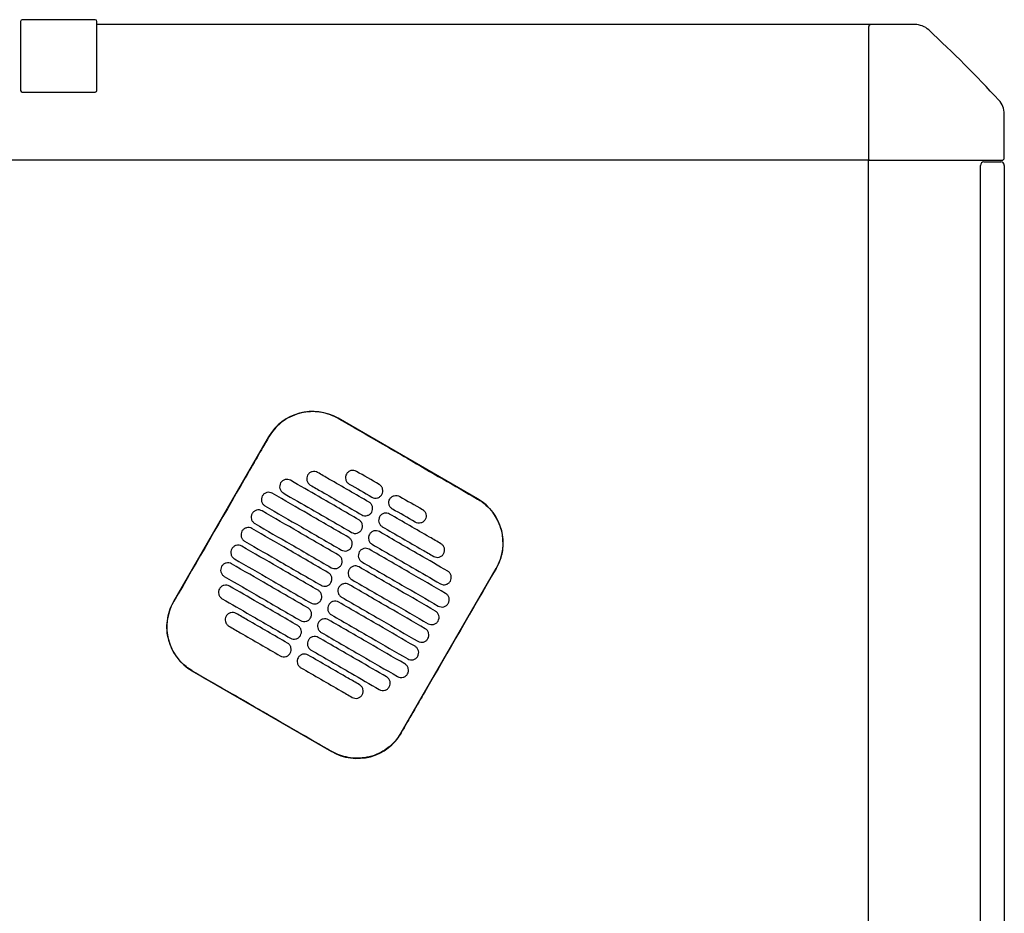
# Model space of a CAD drawing. Header units: metres. Extents: x 15.7 to 54.8, y -39.7 to 1.1.
# Tile 99 of 256: x 26.787 to 27.367, y -23.315 to -22.788. Entities that reach past the tile are written whole.
import ezdxf

# ---------------------------------------------------------------- set-up
doc = ezdxf.new("R2010")
doc.units = ezdxf.units.M
doc.header["$MEASUREMENT"] = 0
doc.layers.add('2D', color=252, linetype='Continuous')

# ---------------------------------------------------------------- blocks, each defined once
blk = doc.blocks.new('2D_QYOS_200')
for p, q in [((1.47004, 0.00185), (1.47004, -0.03885)), ((1.47004, 0.00185), (1.47004, -0.03885)), ((1.51404, 0.00285), (1.47104, 0.00285)), ((1.51404, 0.00285), (1.51404, 0.00285)), ((1.51504, -0.03885), (1.51504, 0.00185)), ((1.51504, -0.03885), (1.51504, 0.00185)), ((1.97149, 0), (1.51504, 0)), ((1.9973, 0), (1.97149, 0)), ((1.96999, -0.0015), (1.96999, -0.0795)), ((1.47104, -0.03985), (1.51404, -0.03985)), ((1.51404, -0.03985), (1.51404, -0.03985)), ((2.04999, -0.0785), (2.04999, -0.05269)), ((1.97049, -0.08), (0.0795, -0.08)), ((1.96999, -0.96995), (1.96999, -0.08)), ((1.97049, -0.08), (2.04849, -0.08)), ((2.03804, -0.081), (2.04804, -0.081)), ((2.03604, -0.967), (2.03604, -0.083)), ((2.05004, -0.083), (2.05004, -0.967)), ((1.73953, -0.2796), (1.65727, -0.23208)), ((1.61628, -0.24305), (1.56026, -0.34003)), ((1.69448, -0.41757), (1.7505, -0.32058)), ((1.57123, -0.38102), (1.65349, -0.42854))]:
    blk.add_line(p, q)
for centre, radius, start, end in [((1.47104, 0.00185), 0.001, 90, 180), ((1.47104, 0.00185), 0.001, 90, 180), ((1.51404, 0.00185), 0.001, 0, 90), ((1.51404, 0.00185), 0.001, 0, 90), ((1.97149, -0.0015), 0.0015, 90, 180), ((1.9973, -0.012), 0.012, 47.12151, 90), ((1.46842, -0.58157), 0.78926, 42.87849, 47.12151), ((1.47104, -0.03885), 0.001, 180, 270), ((1.47104, -0.03885), 0.001, 180, 270), ((1.51404, -0.03885), 0.001, 270, 0), ((1.51404, -0.03885), 0.001, 270, 0), ((2.03799, -0.05269), 0.012, 0, 42.87849), ((1.97049, -0.0795), 0.0005, 180, 270), ((2.03804, -0.083), 0.002, 90, 180), ((2.04804, -0.083), 0.002, 360, 90), ((2.04849, -0.0785), 0.0015, 270, 0), ((1.64226, -0.25806), 0.03, 59.98651, 149.98651), ((1.72452, -0.30558), 0.03, 329.98651, 59.98651), ((1.58624, -0.35504), 0.03, 149.98651, 239.98651), ((1.6685, -0.40256), 0.03, 239.98651, 329.98651)]:
    blk.add_arc(centre, radius, start, end)
for points, knots in [([(1.65721, -0.23218), (1.65655, -0.2318), (1.65588, -0.23144), (1.65198, -0.22957), (1.64853, -0.22861), (1.6414, -0.22796), (1.63777, -0.22828), (1.63045, -0.23031), (1.62686, -0.23213), (1.62076, -0.23695), (1.61827, -0.23984), (1.61638, -0.24311)], [-8.20809, -8.20809, -8.20809, -8.20809, -7.978943, -7.978943, -6.912231, -6.912231, -5.830065, -5.830065, -4.632711, -4.632711, -3.498654, -3.498654, -3.498654, -3.498654]), ([(1.69834, -0.25595), (1.69671, -0.25501), (1.69509, -0.25407), (1.67958, -0.24511), (1.66819, -0.23852), (1.65721, -0.23218)], [-12.071476, -12.071476, -12.071476, -12.071476, -11.509189, -11.509189, -6.696301, -6.696301, -6.696301, -6.696301]), ([(1.61638, -0.24311), (1.61182, -0.251), (1.60709, -0.2592), (1.58844, -0.2915), (1.5744, -0.3158), (1.56036, -0.34009)], [-3.18138, -3.18138, -3.18138, -3.18138, -2.673929, -2.673929, -1.133377, -1.133377, -1.133377, -1.133377]), ([(1.6393, -0.26559), (1.63905, -0.26601), (1.63883, -0.26656), (1.63869, -0.26775), (1.63872, -0.2683), (1.639, -0.26938), (1.63926, -0.26989), (1.63998, -0.27085), (1.64044, -0.27121), (1.64087, -0.27146)], [-0.5553353, -0.5553353, -0.5553353, -0.5553353, -0.4045593, -0.4045593, -0.278267, -0.278267, -0.1472205, -0.1472205, 0, 0, 0, 0]), ([(1.64517, -0.26401), (1.64475, -0.26377), (1.6442, -0.26355), (1.64302, -0.2634), (1.64246, -0.26344), (1.64139, -0.26372), (1.64087, -0.26397), (1.63991, -0.2647), (1.63954, -0.26516), (1.6393, -0.26559)], [-0.5513875, -0.5513875, -0.5513875, -0.5513875, -0.4031047, -0.4031047, -0.2776919, -0.2776919, -0.1471638, -0.1471638, 0, 0, 0, 0]), ([(1.67548, -0.28152), (1.66762, -0.27698), (1.65975, -0.27243), (1.64964, -0.2666), (1.64741, -0.2653), (1.64517, -0.26401)], [0.699452, 0.699452, 0.699452, 0.699452, 3.425217, 3.425217, 4.200582, 4.200582, 4.200582, 4.200582]), ([(1.66219, -0.26495), (1.66194, -0.26537), (1.66172, -0.26592), (1.66157, -0.26711), (1.66161, -0.26766), (1.66189, -0.26874), (1.66214, -0.26926), (1.66287, -0.27021), (1.66333, -0.27058), (1.66375, -0.27082)], [-0.5553938, -0.5553938, -0.5553938, -0.5553938, -0.4045733, -0.4045733, -0.2782728, -0.2782728, -0.147221, -0.147221, 0, 0, 0, 0]), ([(1.66806, -0.26337), (1.66763, -0.26313), (1.66708, -0.26291), (1.6659, -0.26276), (1.66535, -0.2628), (1.66427, -0.26308), (1.66376, -0.26333), (1.6628, -0.26406), (1.66243, -0.26452), (1.66219, -0.26495)], [-0.5513269, -0.5513269, -0.5513269, -0.5513269, -0.4030891, -0.4030891, -0.2776846, -0.2776846, -0.1471626, -0.1471626, 0, 0, 0, 0]), ([(1.62334, -0.27022), (1.62309, -0.27065), (1.62287, -0.2712), (1.62273, -0.27239), (1.62276, -0.27294), (1.62304, -0.27401), (1.6233, -0.27453), (1.62402, -0.27549), (1.62448, -0.27585), (1.62491, -0.2761)], [-0.5553003, -0.5553003, -0.5553003, -0.5553003, -0.4045497, -0.4045497, -0.2782639, -0.2782639, -0.1472208, -0.1472208, 0, 0, 0, 0]), ([(1.62921, -0.26865), (1.62878, -0.2684), (1.62824, -0.26819), (1.62706, -0.26804), (1.6265, -0.26807), (1.62543, -0.26836), (1.62491, -0.26861), (1.62395, -0.26934), (1.62358, -0.2698), (1.62334, -0.27022)], [-0.5514248, -0.5514248, -0.5514248, -0.5514248, -0.4031161, -0.4031161, -0.2776965, -0.2776965, -0.1471644, -0.1471644, 0, 0, 0, 0]), ([(1.66948, -0.29191), (1.66161, -0.28737), (1.65375, -0.28282), (1.64032, -0.27507), (1.63476, -0.27186), (1.62921, -0.26865)], [0.699452, 0.699452, 0.699452, 0.699452, 3.42526, 3.42526, 5.350619, 5.350619, 5.350619, 5.350619]), ([(1.64087, -0.27146), (1.6431, -0.27275), (1.64534, -0.27404), (1.65545, -0.27988), (1.66331, -0.28443), (1.67118, -0.28897)], [2.649916, 2.649916, 2.649916, 2.649916, 3.425249, 3.425249, 6.151046, 6.151046, 6.151046, 6.151046]), ([(1.68305, -0.277), (1.6833, -0.27658), (1.68352, -0.27603), (1.68367, -0.27484), (1.68363, -0.27429), (1.68335, -0.27321), (1.6831, -0.2727), (1.68237, -0.27174), (1.68191, -0.27138), (1.68149, -0.27113)], [-0.5554178, -0.5554178, -0.5554178, -0.5554178, -0.4045751, -0.4045751, -0.2782741, -0.2782741, -0.1472211, -0.1472211, 0, 0, 0, 0]), ([(1.61257, -0.27786), (1.61233, -0.27829), (1.61211, -0.27884), (1.61196, -0.28003), (1.612, -0.28058), (1.61228, -0.28165), (1.61253, -0.28217), (1.61326, -0.28313), (1.61372, -0.28349), (1.61414, -0.28374)], [-0.5552876, -0.5552876, -0.5552876, -0.5552876, -0.4045446, -0.4045446, -0.2782629, -0.2782629, -0.1472212, -0.1472212, 0, 0, 0, 0]), ([(1.61844, -0.27629), (1.61802, -0.27604), (1.61747, -0.27583), (1.61629, -0.27568), (1.61574, -0.27571), (1.61466, -0.276), (1.61414, -0.27625), (1.61318, -0.27698), (1.61282, -0.27744), (1.61257, -0.27786)], [-0.5514378, -0.5514378, -0.5514378, -0.5514378, -0.4031217, -0.4031217, -0.2776979, -0.2776979, -0.1471642, -0.1471642, 0, 0, 0, 0]), ([(1.66348, -0.30231), (1.65561, -0.29776), (1.64774, -0.29322), (1.63273, -0.28454), (1.62559, -0.28042), (1.61844, -0.27629)], [0.699452, 0.699452, 0.699452, 0.699452, 3.425292, 3.425292, 5.900643, 5.900643, 5.900643, 5.900643]), ([(1.62491, -0.2761), (1.63046, -0.27931), (1.63602, -0.28252), (1.64944, -0.29027), (1.65731, -0.29482), (1.66518, -0.29936)], [1.499949, 1.499949, 1.499949, 1.499949, 3.425284, 3.425284, 6.151116, 6.151116, 6.151116, 6.151116]), ([(1.67719, -0.27858), (1.67761, -0.27882), (1.67816, -0.27904), (1.67934, -0.27919), (1.67989, -0.27915), (1.68097, -0.27887), (1.68148, -0.27862), (1.68244, -0.27789), (1.68281, -0.27743), (1.68305, -0.277)], [-0.5512937, -0.5512937, -0.5512937, -0.5512937, -0.403082, -0.403082, -0.27768, -0.27768, -0.1471612, -0.1471612, 0, 0, 0, 0]), ([(1.68773, -0.27971), (1.68798, -0.27928), (1.68834, -0.27882), (1.6893, -0.27809), (1.68982, -0.27784), (1.69089, -0.27756), (1.69145, -0.27752), (1.69263, -0.27767), (1.69318, -0.27789), (1.6936, -0.27813)], [0, 0, 0, 0, 0.1471605, 0.1471605, 0.2776781, 0.2776781, 0.4030803, 0.4030803, 0.5512777, 0.5512777, 0.5512777, 0.5512777]), ([(1.61414, -0.28374), (1.62129, -0.28786), (1.62843, -0.29199), (1.64344, -0.30066), (1.65131, -0.30521), (1.65918, -0.30975)], [0.949973, 0.949973, 0.949973, 0.949973, 3.425307, 3.425307, 6.151164, 6.151164, 6.151164, 6.151164]), ([(1.67705, -0.28739), (1.6773, -0.28697), (1.67752, -0.28642), (1.67766, -0.28523), (1.67763, -0.28468), (1.67735, -0.28361), (1.67709, -0.28309), (1.67637, -0.28213), (1.67591, -0.28177), (1.67548, -0.28152)], [-0.5553983, -0.5553983, -0.5553983, -0.5553983, -0.4045681, -0.4045681, -0.278271, -0.278271, -0.1472202, -0.1472202, 0, 0, 0, 0]), ([(1.6893, -0.28558), (1.68887, -0.28533), (1.68842, -0.28497), (1.68769, -0.28401), (1.68744, -0.28349), (1.68715, -0.28242), (1.68712, -0.28187), (1.68727, -0.28068), (1.68749, -0.28013), (1.68773, -0.27971)], [0, 0, 0, 0, 0.1472222, 0.1472222, 0.2782773, 0.2782773, 0.4045795, 0.4045795, 0.5554397, 0.5554397, 0.5554397, 0.5554397]), ([(1.73947, -0.2797), (1.73953, -0.27973), (1.73959, -0.27976), (1.74306, -0.2818), (1.74605, -0.28446), (1.7508, -0.29078), (1.75252, -0.29438), (1.75438, -0.30168), (1.75463, -0.30529), (1.75391, -0.31181), (1.75315, -0.31469), (1.75151, -0.31848), (1.75099, -0.31952), (1.7504, -0.32053)], [8.273299, 8.273299, 8.273299, 8.273299, 8.293543, 8.293543, 9.48086, 9.48086, 10.665623, 10.665623, 11.74288, 11.74288, 12.632334, 12.632334, 12.981673, 12.981673, 12.981673, 12.981673]), ([(1.60657, -0.28826), (1.60633, -0.28868), (1.60611, -0.28923), (1.60596, -0.29042), (1.60599, -0.29097), (1.60628, -0.29204), (1.60653, -0.29256), (1.60726, -0.29352), (1.60771, -0.29388), (1.60814, -0.29413)], [-0.5552953, -0.5552953, -0.5552953, -0.5552953, -0.4045437, -0.4045437, -0.2782634, -0.2782634, -0.1472215, -0.1472215, 0, 0, 0, 0]), ([(1.61244, -0.28668), (1.61202, -0.28644), (1.61147, -0.28622), (1.61029, -0.28607), (1.60973, -0.28611), (1.60866, -0.28639), (1.60814, -0.28664), (1.60718, -0.28737), (1.60682, -0.28783), (1.60657, -0.28826)], [-0.5514274, -0.5514274, -0.5514274, -0.5514274, -0.4031209, -0.4031209, -0.2776962, -0.2776962, -0.1471634, -0.1471634, 0, 0, 0, 0]), ([(1.65748, -0.3127), (1.64961, -0.30815), (1.64174, -0.30361), (1.62673, -0.29493), (1.61958, -0.29081), (1.61244, -0.28668)], [0.699452, 0.699452, 0.699452, 0.699452, 3.425313, 3.425313, 5.900643, 5.900643, 5.900643, 5.900643]), ([(1.67118, -0.28897), (1.67161, -0.28921), (1.67215, -0.28943), (1.67333, -0.28958), (1.67389, -0.28954), (1.67496, -0.28926), (1.67548, -0.28901), (1.67644, -0.28828), (1.67681, -0.28782), (1.67705, -0.28739)], [-0.5513071, -0.5513071, -0.5513071, -0.5513071, -0.4030846, -0.4030846, -0.2776802, -0.2776802, -0.1471604, -0.1471604, 0, 0, 0, 0]), ([(1.68173, -0.2901), (1.68148, -0.29052), (1.68126, -0.29107), (1.68112, -0.29226), (1.68115, -0.29281), (1.68143, -0.29389), (1.68169, -0.2944), (1.68241, -0.29536), (1.68287, -0.29572), (1.6833, -0.29597)], [-0.5554159, -0.5554159, -0.5554159, -0.5554159, -0.4045716, -0.4045716, -0.2782736, -0.2782736, -0.1472211, -0.1472211, 0, 0, 0, 0]), ([(1.6876, -0.28852), (1.68717, -0.28828), (1.68663, -0.28806), (1.68545, -0.28791), (1.68489, -0.28795), (1.68382, -0.28823), (1.6833, -0.28848), (1.68234, -0.28921), (1.68197, -0.28967), (1.68173, -0.2901)], [-0.5512944, -0.5512944, -0.5512944, -0.5512944, -0.4030833, -0.4030833, -0.2776787, -0.2776787, -0.1471599, -0.1471599, 0, 0, 0, 0]), ([(1.71791, -0.30603), (1.71568, -0.30474), (1.71344, -0.30345), (1.70333, -0.29761), (1.69547, -0.29307), (1.6876, -0.28852)], [2.649852, 2.649852, 2.649852, 2.649852, 3.425217, 3.425217, 6.150983, 6.150983, 6.150983, 6.150983]), ([(1.70703, -0.28589), (1.70746, -0.28613), (1.70791, -0.2865), (1.70864, -0.28745), (1.70889, -0.28797), (1.70917, -0.28904), (1.70921, -0.2896), (1.70906, -0.29079), (1.70884, -0.29134), (1.7086, -0.29176)], [0, 0, 0, 0, 0.147223, 0.147223, 0.2782783, 0.2782783, 0.4045781, 0.4045781, 0.5554474, 0.5554474, 0.5554474, 0.5554474]), ([(1.60814, -0.29413), (1.61528, -0.29825), (1.62243, -0.30238), (1.63744, -0.31105), (1.64531, -0.3156), (1.65318, -0.32014)], [0.949998, 0.949998, 0.949998, 0.949998, 3.42532, 3.42532, 6.151189, 6.151189, 6.151189, 6.151189]), ([(1.67105, -0.29779), (1.67129, -0.29736), (1.67151, -0.29681), (1.67166, -0.29562), (1.67163, -0.29507), (1.67134, -0.294), (1.67109, -0.29348), (1.67036, -0.29252), (1.66991, -0.29216), (1.66948, -0.29191)], [-0.5553838, -0.5553838, -0.5553838, -0.5553838, -0.4045626, -0.4045626, -0.2782686, -0.2782686, -0.1472195, -0.1472195, 0, 0, 0, 0]), ([(1.6833, -0.29597), (1.69116, -0.30051), (1.69903, -0.30506), (1.70914, -0.31089), (1.71137, -0.31219), (1.71361, -0.31348)], [0.699452, 0.699452, 0.699452, 0.699452, 3.425249, 3.425249, 4.200582, 4.200582, 4.200582, 4.200582]), ([(1.7086, -0.29176), (1.70835, -0.29218), (1.70799, -0.29264), (1.70703, -0.29338), (1.70651, -0.29363), (1.70543, -0.29391), (1.70488, -0.29395), (1.7037, -0.2938), (1.70315, -0.29358), (1.70273, -0.29334)], [0, 0, 0, 0, 0.1471602, 0.1471602, 0.2776775, 0.2776775, 0.4030818, 0.4030818, 0.5512681, 0.5512681, 0.5512681, 0.5512681]), ([(1.60057, -0.29865), (1.60032, -0.29907), (1.6001, -0.29962), (1.59996, -0.30081), (1.59999, -0.30136), (1.60027, -0.30244), (1.60053, -0.30295), (1.60125, -0.30391), (1.60171, -0.30427), (1.60214, -0.30452)], [-0.5553076, -0.5553076, -0.5553076, -0.5553076, -0.4045445, -0.4045445, -0.2782646, -0.2782646, -0.1472219, -0.1472219, 0, 0, 0, 0]), ([(1.60644, -0.29707), (1.60601, -0.29683), (1.60547, -0.29661), (1.60429, -0.29646), (1.60373, -0.2965), (1.60266, -0.29678), (1.60214, -0.29703), (1.60118, -0.29776), (1.60081, -0.29822), (1.60057, -0.29865)], [-0.5514139, -0.5514139, -0.5514139, -0.5514139, -0.4031194, -0.4031194, -0.2776944, -0.2776944, -0.1471626, -0.1471626, 0, 0, 0, 0]), ([(1.65147, -0.32309), (1.64361, -0.31854), (1.63574, -0.314), (1.62073, -0.30532), (1.61358, -0.3012), (1.60644, -0.29707)], [0.699452, 0.699452, 0.699452, 0.699452, 3.425322, 3.425322, 5.900643, 5.900643, 5.900643, 5.900643]), ([(1.66518, -0.29936), (1.6656, -0.29961), (1.66615, -0.29982), (1.66733, -0.29997), (1.66789, -0.29994), (1.66896, -0.29965), (1.66948, -0.2994), (1.67044, -0.29867), (1.6708, -0.29821), (1.67105, -0.29779)], [-0.5513171, -0.5513171, -0.5513171, -0.5513171, -0.4030867, -0.4030867, -0.2776803, -0.2776803, -0.1471597, -0.1471597, 0, 0, 0, 0]), ([(1.67573, -0.30049), (1.67548, -0.30091), (1.67526, -0.30146), (1.67511, -0.30265), (1.67515, -0.3032), (1.67543, -0.30428), (1.67568, -0.30479), (1.67641, -0.30575), (1.67687, -0.30611), (1.67729, -0.30636)], [-0.555397, -0.555397, -0.555397, -0.555397, -0.4045652, -0.4045652, -0.2782705, -0.2782705, -0.1472202, -0.1472202, 0, 0, 0, 0]), ([(1.6816, -0.29891), (1.68117, -0.29867), (1.68062, -0.29845), (1.67944, -0.2983), (1.67889, -0.29834), (1.67781, -0.29862), (1.6773, -0.29887), (1.67634, -0.2996), (1.67597, -0.30006), (1.67573, -0.30049)], [-0.5513075, -0.5513075, -0.5513075, -0.5513075, -0.4030857, -0.4030857, -0.2776792, -0.2776792, -0.1471593, -0.1471593, 0, 0, 0, 0]), ([(1.72187, -0.32218), (1.71631, -0.31897), (1.71076, -0.31576), (1.69733, -0.308), (1.68946, -0.30346), (1.6816, -0.29891)], [1.499901, 1.499901, 1.499901, 1.499901, 3.42526, 3.42526, 6.151068, 6.151068, 6.151068, 6.151068]), ([(1.60044, -0.30746), (1.60001, -0.30722), (1.59946, -0.307), (1.59828, -0.30685), (1.59773, -0.30689), (1.59665, -0.30717), (1.59614, -0.30742), (1.59518, -0.30815), (1.59481, -0.30861), (1.59457, -0.30904)], [-0.551397, -0.551397, -0.551397, -0.551397, -0.4031173, -0.4031173, -0.2776925, -0.2776925, -0.1471621, -0.1471621, 0, 0, 0, 0]), ([(1.64547, -0.33348), (1.6376, -0.32893), (1.62974, -0.32439), (1.61472, -0.31572), (1.60758, -0.31159), (1.60044, -0.30746)], [0.699452, 0.699452, 0.699452, 0.699452, 3.425321, 3.425321, 5.900643, 5.900643, 5.900643, 5.900643]), ([(1.60214, -0.30452), (1.60928, -0.30864), (1.61642, -0.31277), (1.63144, -0.32144), (1.6393, -0.32599), (1.64717, -0.33053)], [0.950001, 0.950001, 0.950001, 0.950001, 3.425322, 3.425322, 6.151192, 6.151192, 6.151192, 6.151192]), ([(1.66505, -0.30818), (1.66529, -0.30775), (1.66551, -0.3072), (1.66566, -0.30601), (1.66562, -0.30546), (1.66534, -0.30439), (1.66509, -0.30387), (1.66436, -0.30292), (1.6639, -0.30255), (1.66348, -0.30231)], [-0.5553742, -0.5553742, -0.5553742, -0.5553742, -0.4045587, -0.4045587, -0.278267, -0.278267, -0.1472191, -0.1472191, 0, 0, 0, 0]), ([(1.67729, -0.30636), (1.68516, -0.3109), (1.69303, -0.31545), (1.70645, -0.3232), (1.71201, -0.32641), (1.71757, -0.32962)], [0.699452, 0.699452, 0.699452, 0.699452, 3.425284, 3.425284, 5.350619, 5.350619, 5.350619, 5.350619]), ([(1.71948, -0.3119), (1.71973, -0.31148), (1.71995, -0.31093), (1.72009, -0.30974), (1.72006, -0.30919), (1.71978, -0.30812), (1.71952, -0.3076), (1.7188, -0.30664), (1.71834, -0.30628), (1.71791, -0.30603)], [-0.555418, -0.555418, -0.555418, -0.555418, -0.4045683, -0.4045683, -0.2782762, -0.2782762, -0.1472238, -0.1472238, 0, 0, 0, 0]), ([(1.59457, -0.30904), (1.59432, -0.30946), (1.5941, -0.31001), (1.59395, -0.3112), (1.59399, -0.31175), (1.59427, -0.31283), (1.59452, -0.31334), (1.59525, -0.3143), (1.59571, -0.31466), (1.59613, -0.31491)], [-0.5553245, -0.5553245, -0.5553245, -0.5553245, -0.4045471, -0.4045471, -0.2782667, -0.2782667, -0.1472226, -0.1472226, 0, 0, 0, 0]), ([(1.65904, -0.31857), (1.65929, -0.31815), (1.65951, -0.31759), (1.65966, -0.31641), (1.65962, -0.31585), (1.65934, -0.31478), (1.65909, -0.31426), (1.65836, -0.31331), (1.6579, -0.31294), (1.65748, -0.3127)], [-0.5553693, -0.5553693, -0.5553693, -0.5553693, -0.4045566, -0.4045566, -0.2782661, -0.2782661, -0.1472189, -0.1472189, 0, 0, 0, 0]), ([(1.65918, -0.30975), (1.6596, -0.31), (1.66015, -0.31021), (1.66133, -0.31036), (1.66188, -0.31033), (1.66296, -0.31004), (1.66348, -0.30979), (1.66444, -0.30906), (1.6648, -0.3086), (1.66505, -0.30818)], [-0.5513237, -0.5513237, -0.5513237, -0.5513237, -0.4030882, -0.4030882, -0.2776804, -0.2776804, -0.1471592, -0.1471592, 0, 0, 0, 0]), ([(1.66972, -0.31088), (1.66948, -0.3113), (1.66926, -0.31185), (1.66911, -0.31304), (1.66915, -0.31359), (1.66943, -0.31467), (1.66968, -0.31518), (1.67041, -0.31614), (1.67087, -0.3165), (1.67129, -0.31675)], [-0.555383, -0.555383, -0.555383, -0.555383, -0.4045604, -0.4045604, -0.2782682, -0.2782682, -0.1472195, -0.1472195, 0, 0, 0, 0]), ([(1.67559, -0.3093), (1.67517, -0.30906), (1.67462, -0.30884), (1.67344, -0.30869), (1.67289, -0.30873), (1.67181, -0.30901), (1.67129, -0.30926), (1.67033, -0.30999), (1.66997, -0.31045), (1.66972, -0.31088)], [-0.5513173, -0.5513173, -0.5513173, -0.5513173, -0.4030875, -0.4030875, -0.2776797, -0.2776797, -0.147159, -0.147159, 0, 0, 0, 0]), ([(1.72063, -0.33532), (1.71348, -0.33119), (1.70634, -0.32706), (1.69133, -0.31839), (1.68346, -0.31385), (1.67559, -0.3093)], [0.949941, 0.949941, 0.949941, 0.949941, 3.425292, 3.425292, 6.151132, 6.151132, 6.151132, 6.151132]), ([(1.71361, -0.31348), (1.71404, -0.31372), (1.71458, -0.31394), (1.71576, -0.31409), (1.71632, -0.31405), (1.71739, -0.31377), (1.71791, -0.31352), (1.71887, -0.31279), (1.71924, -0.31233), (1.71948, -0.3119)], [-0.5513007, -0.5513007, -0.5513007, -0.5513007, -0.4030941, -0.4030941, -0.2776814, -0.2776814, -0.1471603, -0.1471603, 0, 0, 0, 0]), ([(1.59443, -0.31785), (1.59401, -0.31761), (1.59346, -0.31739), (1.59228, -0.31724), (1.59173, -0.31728), (1.59065, -0.31756), (1.59013, -0.31781), (1.58917, -0.31854), (1.58881, -0.319), (1.58856, -0.31943)], [-0.551377, -0.551377, -0.551377, -0.551377, -0.4031143, -0.4031143, -0.2776905, -0.2776905, -0.1471617, -0.1471617, 0, 0, 0, 0]), ([(1.63947, -0.34387), (1.6316, -0.33932), (1.62373, -0.33478), (1.60872, -0.32611), (1.60158, -0.32198), (1.59443, -0.31785)], [0.699452, 0.699452, 0.699452, 0.699452, 3.425308, 3.425308, 5.900643, 5.900643, 5.900643, 5.900643]), ([(1.59613, -0.31491), (1.60328, -0.31904), (1.61042, -0.32316), (1.62543, -0.33183), (1.6333, -0.33638), (1.64117, -0.34092)], [0.949982, 0.949982, 0.949982, 0.949982, 3.425312, 3.425312, 6.151173, 6.151173, 6.151173, 6.151173]), ([(1.65318, -0.32014), (1.6536, -0.32039), (1.65415, -0.3206), (1.65533, -0.32075), (1.65588, -0.32072), (1.65696, -0.32044), (1.65748, -0.32018), (1.65843, -0.31945), (1.6588, -0.31899), (1.65904, -0.31857)], [-0.551327, -0.551327, -0.551327, -0.551327, -0.403089, -0.403089, -0.2776804, -0.2776804, -0.1471589, -0.1471589, 0, 0, 0, 0]), ([(1.66959, -0.31969), (1.66917, -0.31945), (1.66862, -0.31923), (1.66744, -0.31908), (1.66688, -0.31912), (1.66581, -0.3194), (1.66529, -0.31965), (1.66433, -0.32038), (1.66397, -0.32084), (1.66372, -0.32127)], [-0.5513238, -0.5513238, -0.5513238, -0.5513238, -0.4030887, -0.4030887, -0.27768, -0.27768, -0.1471588, -0.1471588, 0, 0, 0, 0]), ([(1.67129, -0.31675), (1.67916, -0.32129), (1.68703, -0.32584), (1.70204, -0.33451), (1.70918, -0.33864), (1.71633, -0.34277)], [0.699452, 0.699452, 0.699452, 0.699452, 3.425308, 3.425308, 5.900643, 5.900643, 5.900643, 5.900643]), ([(1.58856, -0.31943), (1.58832, -0.31985), (1.5881, -0.3204), (1.58795, -0.32159), (1.58799, -0.32214), (1.58827, -0.32322), (1.58852, -0.32373), (1.58925, -0.32469), (1.58971, -0.32505), (1.59013, -0.3253)], [-0.5553462, -0.5553462, -0.5553462, -0.5553462, -0.4045514, -0.4045514, -0.2782696, -0.2782696, -0.1472236, -0.1472236, 0, 0, 0, 0]), ([(1.65304, -0.32896), (1.65329, -0.32854), (1.65351, -0.32798), (1.65365, -0.3268), (1.65362, -0.32624), (1.65334, -0.32517), (1.65308, -0.32465), (1.65236, -0.3237), (1.6519, -0.32333), (1.65147, -0.32309)], [-0.5553691, -0.5553691, -0.5553691, -0.5553691, -0.4045561, -0.4045561, -0.278266, -0.278266, -0.1472189, -0.1472189, 0, 0, 0, 0]), ([(1.66372, -0.32127), (1.66348, -0.32169), (1.66326, -0.32224), (1.66311, -0.32343), (1.66314, -0.32398), (1.66343, -0.32506), (1.66368, -0.32558), (1.66441, -0.32653), (1.66486, -0.32689), (1.66529, -0.32714)], [-0.5553737, -0.5553737, -0.5553737, -0.5553737, -0.4045574, -0.4045574, -0.2782667, -0.2782667, -0.1472191, -0.1472191, 0, 0, 0, 0]), ([(1.71463, -0.34571), (1.70748, -0.34158), (1.70034, -0.33746), (1.68533, -0.32878), (1.67746, -0.32424), (1.66959, -0.31969)], [0.949982, 0.949982, 0.949982, 0.949982, 3.425312, 3.425312, 6.151173, 6.151173, 6.151173, 6.151173]), ([(1.7504, -0.32053), (1.73636, -0.34482), (1.72232, -0.36911), (1.70366, -0.40144), (1.69902, -0.40948), (1.69438, -0.41751)], [1.133412, 1.133412, 1.133412, 1.133412, 2.681586, 2.681586, 3.193366, 3.193366, 3.193366, 3.193366]), ([(1.72344, -0.32805), (1.72368, -0.32763), (1.7239, -0.32707), (1.72405, -0.32589), (1.72401, -0.32533), (1.72373, -0.32426), (1.72348, -0.32374), (1.72275, -0.32279), (1.72229, -0.32242), (1.72187, -0.32218)], [-0.55538, -0.55538, -0.55538, -0.55538, -0.4045589, -0.4045589, -0.278273, -0.278273, -0.147224, -0.147224, 0, 0, 0, 0]), ([(1.59319, -0.33099), (1.59277, -0.33075), (1.59222, -0.33053), (1.59104, -0.33038), (1.59049, -0.33042), (1.58941, -0.3307), (1.58889, -0.33095), (1.58793, -0.33169), (1.58757, -0.33215), (1.58732, -0.33257)], [-0.5513421, -0.5513421, -0.5513421, -0.5513421, -0.4031061, -0.4031061, -0.2776864, -0.2776864, -0.147161, -0.147161, 0, 0, 0, 0]), ([(1.59013, -0.3253), (1.59728, -0.32943), (1.60442, -0.33355), (1.61943, -0.34223), (1.6273, -0.34677), (1.63517, -0.35132)], [0.949941, 0.949941, 0.949941, 0.949941, 3.425291, 3.425291, 6.151132, 6.151132, 6.151132, 6.151132]), ([(1.64717, -0.33053), (1.6476, -0.33078), (1.64814, -0.331), (1.64933, -0.33114), (1.64988, -0.33111), (1.65095, -0.33083), (1.65147, -0.33057), (1.65243, -0.32984), (1.6528, -0.32938), (1.65304, -0.32896)], [-0.551327, -0.551327, -0.551327, -0.551327, -0.4030892, -0.4030892, -0.2776802, -0.2776802, -0.1471588, -0.1471588, 0, 0, 0, 0]), ([(1.66359, -0.33008), (1.66316, -0.32984), (1.66262, -0.32962), (1.66144, -0.32947), (1.66088, -0.32951), (1.65981, -0.32979), (1.65929, -0.33004), (1.65833, -0.33078), (1.65796, -0.33123), (1.65772, -0.33166)], [-0.551327, -0.551327, -0.551327, -0.551327, -0.4030892, -0.4030892, -0.2776802, -0.2776802, -0.1471588, -0.1471588, 0, 0, 0, 0]), ([(1.70862, -0.3561), (1.70148, -0.35197), (1.69434, -0.34785), (1.67932, -0.33917), (1.67146, -0.33463), (1.66359, -0.33008)], [0.950001, 0.950001, 0.950001, 0.950001, 3.425322, 3.425322, 6.151192, 6.151192, 6.151192, 6.151192]), ([(1.66529, -0.32714), (1.67316, -0.33169), (1.68102, -0.33623), (1.69604, -0.3449), (1.70318, -0.34903), (1.71033, -0.35316)], [0.699452, 0.699452, 0.699452, 0.699452, 3.425321, 3.425321, 5.900643, 5.900643, 5.900643, 5.900643]), ([(1.71757, -0.32962), (1.71799, -0.32987), (1.71854, -0.33008), (1.71972, -0.33023), (1.72027, -0.3302), (1.72135, -0.32992), (1.72187, -0.32966), (1.72283, -0.32893), (1.72319, -0.32847), (1.72344, -0.32805)], [-0.551342, -0.551342, -0.551342, -0.551342, -0.4031061, -0.4031061, -0.2776864, -0.2776864, -0.147161, -0.147161, 0, 0, 0, 0]), ([(1.58732, -0.33257), (1.58708, -0.33299), (1.58686, -0.33354), (1.58671, -0.33473), (1.58675, -0.33528), (1.58703, -0.33636), (1.58728, -0.33688), (1.58801, -0.33783), (1.58847, -0.3382), (1.58889, -0.33844)], [-0.5553798, -0.5553798, -0.5553798, -0.5553798, -0.4045588, -0.4045588, -0.278273, -0.278273, -0.147224, -0.147224, 0, 0, 0, 0]), ([(1.63347, -0.35426), (1.6256, -0.34971), (1.61773, -0.34517), (1.60431, -0.33741), (1.59875, -0.3342), (1.59319, -0.33099)], [0.699452, 0.699452, 0.699452, 0.699452, 3.425284, 3.425284, 5.350619, 5.350619, 5.350619, 5.350619]), ([(1.64704, -0.33935), (1.64728, -0.33893), (1.6475, -0.33838), (1.64765, -0.33719), (1.64762, -0.33663), (1.64733, -0.33556), (1.64708, -0.33504), (1.64635, -0.33409), (1.6459, -0.33372), (1.64547, -0.33348)], [-0.5553737, -0.5553737, -0.5553737, -0.5553737, -0.4045574, -0.4045574, -0.2782667, -0.2782667, -0.1472191, -0.1472191, 0, 0, 0, 0]), ([(1.65772, -0.33166), (1.65747, -0.33208), (1.65725, -0.33263), (1.65711, -0.33382), (1.65714, -0.33437), (1.65742, -0.33545), (1.65768, -0.33597), (1.6584, -0.33692), (1.65886, -0.33729), (1.65929, -0.33753)], [-0.5553691, -0.5553691, -0.5553691, -0.5553691, -0.4045561, -0.4045561, -0.278266, -0.278266, -0.1472189, -0.1472189, 0, 0, 0, 0]), ([(1.7222, -0.34119), (1.72244, -0.34077), (1.72266, -0.34022), (1.72281, -0.33903), (1.72277, -0.33848), (1.72249, -0.3374), (1.72224, -0.33688), (1.72151, -0.33593), (1.72105, -0.33556), (1.72063, -0.33532)], [-0.5553464, -0.5553464, -0.5553464, -0.5553464, -0.4045515, -0.4045515, -0.2782697, -0.2782697, -0.1472236, -0.1472236, 0, 0, 0, 0]), ([(1.57129, -0.38092), (1.57001, -0.38018), (1.56878, -0.37935), (1.56563, -0.37684), (1.56385, -0.37501), (1.56232, -0.37298), (1.56003, -0.36991), (1.55834, -0.36644), (1.55637, -0.35905), (1.5561, -0.3552), (1.55704, -0.34758), (1.55824, -0.34387), (1.5602, -0.34036), (1.56028, -0.34022), (1.56036, -0.34009)], [17.619777, 17.619777, 17.619777, 17.619777, 18.064718, 18.064718, 18.827754, 18.827754, 18.827754, 19.97637, 19.97637, 21.122539, 21.122539, 22.281306, 22.281306, 22.328075, 22.328075, 22.328075, 22.328075]), ([(1.58889, -0.33844), (1.59445, -0.34165), (1.60001, -0.34486), (1.61343, -0.35262), (1.6213, -0.35716), (1.62917, -0.36171)], [1.499901, 1.499901, 1.499901, 1.499901, 3.42526, 3.42526, 6.151068, 6.151068, 6.151068, 6.151068]), ([(1.64117, -0.34092), (1.64159, -0.34117), (1.64214, -0.34139), (1.64332, -0.34154), (1.64388, -0.3415), (1.64495, -0.34122), (1.64547, -0.34096), (1.64643, -0.34023), (1.64679, -0.33977), (1.64704, -0.33935)], [-0.5513238, -0.5513238, -0.5513238, -0.5513238, -0.4030887, -0.4030887, -0.27768, -0.27768, -0.1471588, -0.1471588, 0, 0, 0, 0]), ([(1.65172, -0.34205), (1.65147, -0.34247), (1.65125, -0.34302), (1.6511, -0.34421), (1.65114, -0.34477), (1.65142, -0.34584), (1.65167, -0.34636), (1.6524, -0.34731), (1.65286, -0.34768), (1.65328, -0.34792)], [-0.5553693, -0.5553693, -0.5553693, -0.5553693, -0.4045566, -0.4045566, -0.2782661, -0.2782661, -0.1472189, -0.1472189, 0, 0, 0, 0]), ([(1.65759, -0.34048), (1.65716, -0.34023), (1.65661, -0.34001), (1.65543, -0.33986), (1.65488, -0.3399), (1.6538, -0.34018), (1.65329, -0.34043), (1.65233, -0.34117), (1.65196, -0.34163), (1.65172, -0.34205)], [-0.5513269, -0.5513269, -0.5513269, -0.5513269, -0.403089, -0.403089, -0.2776804, -0.2776804, -0.1471589, -0.1471589, 0, 0, 0, 0]), ([(1.70262, -0.36649), (1.69548, -0.36236), (1.68833, -0.35824), (1.67332, -0.34957), (1.66545, -0.34502), (1.65759, -0.34048)], [0.949998, 0.949998, 0.949998, 0.949998, 3.42532, 3.42532, 6.151189, 6.151189, 6.151189, 6.151189]), ([(1.65929, -0.33753), (1.66715, -0.34208), (1.67502, -0.34662), (1.69003, -0.35529), (1.69718, -0.35942), (1.70432, -0.36355)], [0.699452, 0.699452, 0.699452, 0.699452, 3.425322, 3.425322, 5.900643, 5.900643, 5.900643, 5.900643]), ([(1.71633, -0.34277), (1.71675, -0.34301), (1.7173, -0.34323), (1.71848, -0.34338), (1.71903, -0.34334), (1.72011, -0.34306), (1.72063, -0.34281), (1.72159, -0.34207), (1.72195, -0.34161), (1.7222, -0.34119)], [-0.5513769, -0.5513769, -0.5513769, -0.5513769, -0.4031143, -0.4031143, -0.2776905, -0.2776905, -0.1471617, -0.1471617, 0, 0, 0, 0]), ([(1.59715, -0.34714), (1.59673, -0.34689), (1.59618, -0.34668), (1.595, -0.34653), (1.59444, -0.34656), (1.59337, -0.34684), (1.59285, -0.3471), (1.59189, -0.34783), (1.59152, -0.34829), (1.59128, -0.34871)], [-0.5513007, -0.5513007, -0.5513007, -0.5513007, -0.4030941, -0.4030941, -0.2776814, -0.2776814, -0.1471603, -0.1471603, 0, 0, 0, 0]), ([(1.62746, -0.36465), (1.6196, -0.36011), (1.61173, -0.35556), (1.60162, -0.34972), (1.59939, -0.34843), (1.59715, -0.34714)], [0.699452, 0.699452, 0.699452, 0.699452, 3.425249, 3.425249, 4.200582, 4.200582, 4.200582, 4.200582]), ([(1.64104, -0.34974), (1.64128, -0.34932), (1.6415, -0.34877), (1.64165, -0.34758), (1.64161, -0.34703), (1.64133, -0.34595), (1.64108, -0.34543), (1.64035, -0.34448), (1.63989, -0.34411), (1.63947, -0.34387)], [-0.555383, -0.555383, -0.555383, -0.555383, -0.4045605, -0.4045605, -0.2782682, -0.2782682, -0.1472195, -0.1472195, 0, 0, 0, 0]), ([(1.65328, -0.34792), (1.66115, -0.35247), (1.66902, -0.35701), (1.68403, -0.36568), (1.69118, -0.36981), (1.69832, -0.37394)], [0.699452, 0.699452, 0.699452, 0.699452, 3.425313, 3.425313, 5.900643, 5.900643, 5.900643, 5.900643]), ([(1.71619, -0.35158), (1.71644, -0.35116), (1.71666, -0.35061), (1.71681, -0.34942), (1.71677, -0.34887), (1.71649, -0.34779), (1.71624, -0.34727), (1.71551, -0.34632), (1.71505, -0.34595), (1.71463, -0.34571)], [-0.5553248, -0.5553248, -0.5553248, -0.5553248, -0.4045472, -0.4045472, -0.2782668, -0.2782668, -0.1472227, -0.1472227, 0, 0, 0, 0]), ([(1.59128, -0.34871), (1.59104, -0.34914), (1.59082, -0.34969), (1.59067, -0.35088), (1.5907, -0.35143), (1.59098, -0.3525), (1.59124, -0.35302), (1.59196, -0.35397), (1.59242, -0.35434), (1.59285, -0.35458)], [-0.5554179, -0.5554179, -0.5554179, -0.5554179, -0.4045683, -0.4045683, -0.2782761, -0.2782761, -0.1472238, -0.1472238, 0, 0, 0, 0]), ([(1.63517, -0.35132), (1.63559, -0.35156), (1.63614, -0.35178), (1.63732, -0.35193), (1.63787, -0.35189), (1.63895, -0.35161), (1.63947, -0.35136), (1.64043, -0.35062), (1.64079, -0.35016), (1.64104, -0.34974)], [-0.5513173, -0.5513173, -0.5513173, -0.5513173, -0.4030875, -0.4030875, -0.2776797, -0.2776797, -0.147159, -0.147159, 0, 0, 0, 0]), ([(1.64571, -0.35244), (1.64547, -0.35286), (1.64525, -0.35342), (1.6451, -0.3546), (1.64514, -0.35516), (1.64542, -0.35623), (1.64567, -0.35675), (1.6464, -0.3577), (1.64686, -0.35807), (1.64728, -0.35831)], [-0.5553742, -0.5553742, -0.5553742, -0.5553742, -0.4045587, -0.4045587, -0.278267, -0.278267, -0.1472191, -0.1472191, 0, 0, 0, 0]), ([(1.65158, -0.35087), (1.65116, -0.35062), (1.65061, -0.3504), (1.64943, -0.35026), (1.64888, -0.35029), (1.6478, -0.35057), (1.64728, -0.35083), (1.64632, -0.35156), (1.64596, -0.35202), (1.64571, -0.35244)], [-0.5513236, -0.5513236, -0.5513236, -0.5513236, -0.4030881, -0.4030881, -0.2776804, -0.2776804, -0.1471592, -0.1471592, 0, 0, 0, 0]), ([(1.69662, -0.37688), (1.68948, -0.37276), (1.68233, -0.36863), (1.66732, -0.35996), (1.65945, -0.35541), (1.65158, -0.35087)], [0.949972, 0.949972, 0.949972, 0.949972, 3.425307, 3.425307, 6.151164, 6.151164, 6.151164, 6.151164]), ([(1.71033, -0.35316), (1.71075, -0.3534), (1.7113, -0.35362), (1.71248, -0.35377), (1.71303, -0.35373), (1.71411, -0.35345), (1.71463, -0.3532), (1.71558, -0.35247), (1.71595, -0.35201), (1.71619, -0.35158)], [-0.5513969, -0.5513969, -0.5513969, -0.5513969, -0.4031172, -0.4031172, -0.2776925, -0.2776925, -0.1471621, -0.1471621, 0, 0, 0, 0]), ([(1.59285, -0.35458), (1.59508, -0.35588), (1.59732, -0.35717), (1.60743, -0.36301), (1.6153, -0.36755), (1.62316, -0.3721)], [2.649852, 2.649852, 2.649852, 2.649852, 3.425217, 3.425217, 6.150982, 6.150982, 6.150982, 6.150982]), ([(1.63503, -0.36013), (1.63528, -0.35971), (1.6355, -0.35916), (1.63565, -0.35797), (1.63561, -0.35742), (1.63533, -0.35634), (1.63508, -0.35582), (1.63435, -0.35487), (1.63389, -0.3545), (1.63347, -0.35426)], [-0.5553971, -0.5553971, -0.5553971, -0.5553971, -0.4045652, -0.4045652, -0.2782705, -0.2782705, -0.1472202, -0.1472202, 0, 0, 0, 0]), ([(1.64728, -0.35831), (1.65515, -0.36286), (1.66302, -0.3674), (1.67803, -0.37607), (1.68517, -0.3802), (1.69232, -0.38433)], [0.699452, 0.699452, 0.699452, 0.699452, 3.425292, 3.425292, 5.900643, 5.900643, 5.900643, 5.900643]), ([(1.71019, -0.36197), (1.71044, -0.36155), (1.71066, -0.361), (1.7108, -0.35981), (1.71077, -0.35926), (1.71049, -0.35818), (1.71023, -0.35767), (1.70951, -0.35671), (1.70905, -0.35635), (1.70862, -0.3561)], [-0.5553078, -0.5553078, -0.5553078, -0.5553078, -0.4045446, -0.4045446, -0.2782647, -0.2782647, -0.147222, -0.147222, 0, 0, 0, 0]), ([(1.62903, -0.37052), (1.62928, -0.3701), (1.6295, -0.36955), (1.62965, -0.36836), (1.62961, -0.36781), (1.62933, -0.36673), (1.62908, -0.36622), (1.62835, -0.36526), (1.62789, -0.3649), (1.62746, -0.36465)], [-0.555416, -0.555416, -0.555416, -0.555416, -0.4045716, -0.4045716, -0.2782736, -0.2782736, -0.1472211, -0.1472211, 0, 0, 0, 0]), ([(1.62917, -0.36171), (1.62959, -0.36195), (1.63014, -0.36217), (1.63132, -0.36232), (1.63187, -0.36228), (1.63295, -0.362), (1.63347, -0.36175), (1.63442, -0.36102), (1.63479, -0.36056), (1.63503, -0.36013)], [-0.5513075, -0.5513075, -0.5513075, -0.5513075, -0.4030857, -0.4030857, -0.2776792, -0.2776792, -0.1471593, -0.1471593, 0, 0, 0, 0]), ([(1.63971, -0.36283), (1.63947, -0.36325), (1.63925, -0.36381), (1.6391, -0.36499), (1.63913, -0.36555), (1.63942, -0.36662), (1.63967, -0.36714), (1.6404, -0.36809), (1.64085, -0.36846), (1.64128, -0.3687)], [-0.5553839, -0.5553839, -0.5553839, -0.5553839, -0.4045626, -0.4045626, -0.2782686, -0.2782686, -0.1472195, -0.1472195, 0, 0, 0, 0]), ([(1.64558, -0.36126), (1.64516, -0.36101), (1.64461, -0.3608), (1.64343, -0.36065), (1.64287, -0.36068), (1.6418, -0.36096), (1.64128, -0.36122), (1.64032, -0.36195), (1.63996, -0.36241), (1.63971, -0.36283)], [-0.551317, -0.551317, -0.551317, -0.551317, -0.4030867, -0.4030867, -0.2776803, -0.2776803, -0.1471597, -0.1471597, 0, 0, 0, 0]), ([(1.68585, -0.38452), (1.6803, -0.38131), (1.67474, -0.3781), (1.66132, -0.37035), (1.65345, -0.3658), (1.64558, -0.36126)], [1.499949, 1.499949, 1.499949, 1.499949, 3.425284, 3.425284, 6.151116, 6.151116, 6.151116, 6.151116]), ([(1.70432, -0.36355), (1.70475, -0.36379), (1.70529, -0.36401), (1.70648, -0.36416), (1.70703, -0.36412), (1.7081, -0.36384), (1.70862, -0.36359), (1.70958, -0.36286), (1.70995, -0.3624), (1.71019, -0.36197)], [-0.5514137, -0.5514137, -0.5514137, -0.5514137, -0.4031194, -0.4031194, -0.2776944, -0.2776944, -0.1471627, -0.1471627, 0, 0, 0, 0]), ([(1.62316, -0.3721), (1.62359, -0.37234), (1.62413, -0.37256), (1.62532, -0.37271), (1.62587, -0.37267), (1.62694, -0.37239), (1.62746, -0.37214), (1.62842, -0.37141), (1.62879, -0.37095), (1.62903, -0.37052)], [-0.5512944, -0.5512944, -0.5512944, -0.5512944, -0.4030833, -0.4030833, -0.2776787, -0.2776787, -0.1471599, -0.1471599, 0, 0, 0, 0]), ([(1.63958, -0.37165), (1.63915, -0.3714), (1.63861, -0.37119), (1.63743, -0.37104), (1.63687, -0.37107), (1.6358, -0.37135), (1.63528, -0.37161), (1.63432, -0.37234), (1.63395, -0.3728), (1.63371, -0.37322)], [-0.551307, -0.551307, -0.551307, -0.551307, -0.4030846, -0.4030846, -0.2776802, -0.2776802, -0.1471604, -0.1471604, 0, 0, 0, 0]), ([(1.64128, -0.3687), (1.64915, -0.37325), (1.65701, -0.37779), (1.67044, -0.38555), (1.676, -0.38876), (1.68155, -0.39197)], [0.699452, 0.699452, 0.699452, 0.699452, 3.42526, 3.42526, 5.350619, 5.350619, 5.350619, 5.350619]), ([(1.70419, -0.37236), (1.70443, -0.37194), (1.70465, -0.37139), (1.7048, -0.3702), (1.70477, -0.36965), (1.70448, -0.36857), (1.70423, -0.36806), (1.7035, -0.3671), (1.70305, -0.36674), (1.70262, -0.36649)], [-0.5552955, -0.5552955, -0.5552955, -0.5552955, -0.4045438, -0.4045438, -0.2782634, -0.2782634, -0.1472215, -0.1472215, 0, 0, 0, 0]), ([(1.63371, -0.37322), (1.63346, -0.37365), (1.63324, -0.3742), (1.6331, -0.37539), (1.63313, -0.37594), (1.63341, -0.37701), (1.63367, -0.37753), (1.63439, -0.37848), (1.63485, -0.37885), (1.63528, -0.37909)], [-0.5553984, -0.5553984, -0.5553984, -0.5553984, -0.4045681, -0.4045681, -0.278271, -0.278271, -0.1472202, -0.1472202, 0, 0, 0, 0]), ([(1.66989, -0.38916), (1.66766, -0.38787), (1.66542, -0.38657), (1.65531, -0.38074), (1.64745, -0.37619), (1.63958, -0.37165)], [2.649916, 2.649916, 2.649916, 2.649916, 3.425249, 3.425249, 6.151046, 6.151046, 6.151046, 6.151046]), ([(1.69819, -0.38275), (1.69843, -0.38233), (1.69865, -0.38178), (1.6988, -0.38059), (1.69876, -0.38004), (1.69848, -0.37896), (1.69823, -0.37845), (1.6975, -0.37749), (1.69704, -0.37713), (1.69662, -0.37688)], [-0.5552879, -0.5552879, -0.5552879, -0.5552879, -0.4045447, -0.4045447, -0.2782629, -0.2782629, -0.1472212, -0.1472212, 0, 0, 0, 0]), ([(1.69832, -0.37394), (1.69874, -0.37418), (1.69929, -0.3744), (1.70047, -0.37455), (1.70103, -0.37451), (1.7021, -0.37423), (1.70262, -0.37398), (1.70358, -0.37325), (1.70394, -0.37279), (1.70419, -0.37236)], [-0.5514273, -0.5514273, -0.5514273, -0.5514273, -0.4031209, -0.4031209, -0.2776962, -0.2776962, -0.1471634, -0.1471634, 0, 0, 0, 0]), ([(1.57129, -0.38092), (1.58188, -0.38704), (1.59291, -0.3934), (1.60838, -0.40234), (1.61042, -0.40351), (1.61242, -0.40467)], [-21.78268, -21.78268, -21.78268, -21.78268, -17.142885, -17.142885, -16.423665, -16.423665, -16.423665, -16.423665]), ([(1.63528, -0.37909), (1.64314, -0.38364), (1.65101, -0.38818), (1.66112, -0.39402), (1.66335, -0.39531), (1.66559, -0.39661)], [0.699452, 0.699452, 0.699452, 0.699452, 3.425217, 3.425217, 4.200582, 4.200582, 4.200582, 4.200582]), ([(1.69232, -0.38433), (1.69274, -0.38457), (1.69329, -0.38479), (1.69447, -0.38494), (1.69502, -0.3849), (1.6961, -0.38462), (1.69662, -0.38437), (1.69758, -0.38364), (1.69794, -0.38318), (1.69819, -0.38275)], [-0.5514376, -0.5514376, -0.5514376, -0.5514376, -0.4031217, -0.4031217, -0.2776979, -0.2776979, -0.1471642, -0.1471642, 0, 0, 0, 0]), ([(1.68742, -0.39039), (1.68767, -0.38997), (1.68789, -0.38942), (1.68803, -0.38823), (1.688, -0.38768), (1.68772, -0.3866), (1.68746, -0.38609), (1.68674, -0.38513), (1.68628, -0.38477), (1.68585, -0.38452)], [-0.5553006, -0.5553006, -0.5553006, -0.5553006, -0.4045498, -0.4045498, -0.2782639, -0.2782639, -0.1472208, -0.1472208, 0, 0, 0, 0]), ([(1.67146, -0.39503), (1.67171, -0.39461), (1.67193, -0.39406), (1.67207, -0.39287), (1.67204, -0.39232), (1.67176, -0.39124), (1.6715, -0.39073), (1.67078, -0.38977), (1.67032, -0.38941), (1.66989, -0.38916)], [-0.5553355, -0.5553355, -0.5553355, -0.5553355, -0.4045594, -0.4045594, -0.278267, -0.278267, -0.1472206, -0.1472206, 0, 0, 0, 0]), ([(1.68155, -0.39197), (1.68198, -0.39221), (1.68252, -0.39243), (1.68371, -0.39258), (1.68426, -0.39254), (1.68533, -0.39226), (1.68585, -0.39201), (1.68681, -0.39128), (1.68718, -0.39082), (1.68742, -0.39039)], [-0.5514247, -0.5514247, -0.5514247, -0.5514247, -0.4031161, -0.4031161, -0.2776965, -0.2776965, -0.1471644, -0.1471644, 0, 0, 0, 0]), ([(1.66559, -0.39661), (1.66602, -0.39685), (1.66656, -0.39707), (1.66774, -0.39722), (1.6683, -0.39718), (1.66937, -0.3969), (1.66989, -0.39665), (1.67085, -0.39592), (1.67122, -0.39546), (1.67146, -0.39503)], [-0.5513873, -0.5513873, -0.5513873, -0.5513873, -0.4031046, -0.4031046, -0.2776919, -0.2776919, -0.1471638, -0.1471638, 0, 0, 0, 0]), ([(1.69438, -0.41751), (1.69358, -0.4189), (1.69267, -0.42022), (1.68973, -0.42383), (1.68745, -0.42588), (1.68166, -0.42968), (1.67804, -0.43116), (1.67059, -0.43261), (1.66685, -0.43264), (1.65981, -0.43137), (1.65654, -0.43017), (1.65355, -0.42844)], [12.978915, 12.978915, 12.978915, 12.978915, 13.461173, 13.461173, 14.374287, 14.374287, 15.53872, 15.53872, 16.650066, 16.650066, 17.687358, 17.687358, 17.687358, 17.687358])]:
    blk.add_open_spline(points, degree=3, knots=knots)
for points in [[(1.69834, -0.25595), (1.71205, -0.26387), (1.72576, -0.27178), (1.73947, -0.2797)], [(1.68149, -0.27113), (1.67701, -0.26855), (1.67253, -0.26596), (1.66806, -0.26337)], [(1.66375, -0.27082), (1.66823, -0.27341), (1.67271, -0.27599), (1.67719, -0.27858)], [(1.6936, -0.27813), (1.69808, -0.28072), (1.70255, -0.2833), (1.70703, -0.28589)], [(1.70273, -0.29334), (1.69825, -0.29075), (1.69378, -0.28816), (1.6893, -0.28558)], [(1.61242, -0.40467), (1.62613, -0.41259), (1.63984, -0.42052), (1.65355, -0.42844)]]:
    blk.add_open_spline(points, degree=3)

msp = doc.modelspace()

# ---------------------------------------------------------------- block references
at = {"layer": '2D'}
msp.add_blockref('2D_QYOS_200', (25.317, -22.79116), dxfattribs=at)

doc.saveas('drawing.dxf')
